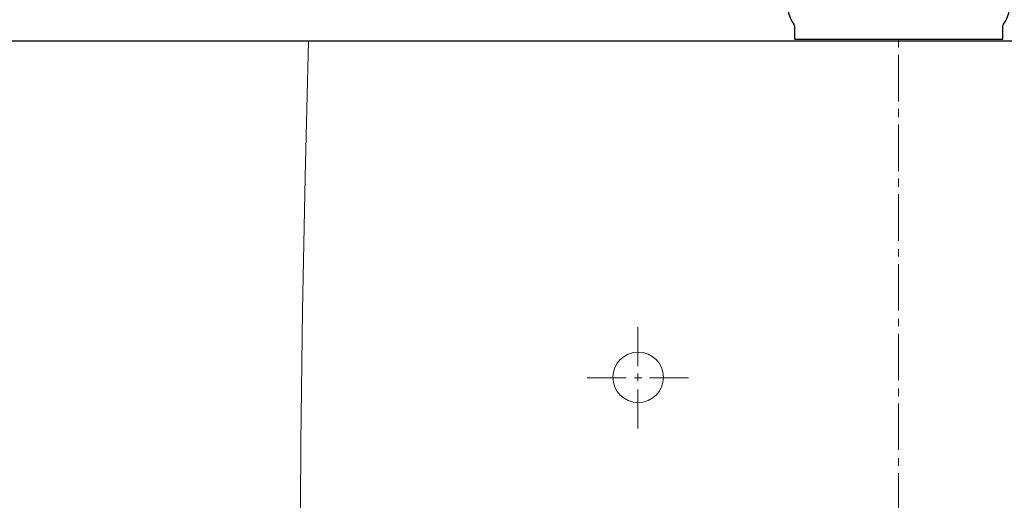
# Model space of a CAD drawing. Header units: millimetres. Extents: x 42924 to 92944, y -369470 to -179866.
# Tile 29 of 256: x 46407 to 46436, y -182112 to -182098. Entities that reach past the tile are written whole.
import ezdxf

# ---------------------------------------------------------------- set-up
doc = ezdxf.new("R2010")
doc.units = ezdxf.units.MM
doc.layers.get('0').update_dxf_attribs({"color": 8})
doc.layers.add('!! 2 ZABUDOWA GK-MDF', color=8, linetype='Continuous')
doc.layers.add('!! 2_wypos-sanitarne', color=8, linetype='Continuous')
doc.layers.add('!!_@ wypos sanit nd', color=8, linetype='Continuous', plot=False)

# ---------------------------------------------------------------- blocks, each defined once
blk = doc.blocks.new('A$Cff2eaf8b')
blk.add_lwpolyline([(-0.04, -0.0685), (-0.03255, -0.0685, 0.236962), (-0.03118, -0.07775, -0.154353), (-0.031, -0.07832), (-0.031, -0.08218), (0.031, -0.08218), (0.031, -0.07832, -0.154353), (0.03118, -0.07775, 0.236962), (0.03255, -0.0685), (0.04, -0.0685)], format="xyb")
blk = doc.blocks.new('A$C6ce7c513')
at = {"lineweight": 0}
for points in [[(0, 0), (0, -0.00246)], [(-0.17548, -0.00049), (-0.17646, -0.04094), (-0.1772, -0.08064), (-0.1777, -0.11986), (-0.17794, -0.15833)], [(-0.17548, -0.00049), (0.17547, -0.00049)], [(0, -0.00469), (0, -0.0185)], [(0, -0.02072), (0, -0.02318)], [(0, -0.0254), (0, -0.03921)], [(0, -0.04143), (0, -0.0439)], [(0, -0.04612), (0, -0.05993)], [(0, -0.0624), (0, -0.06461)], [(0, -0.06683), (0, -0.08064)], [(0, -0.08311), (0, -0.08533)], [(-0.07757, -0.08557), (-0.07757, -0.09717)], [(0, -0.08755), (0, -0.10136)], [(-0.07757, -0.09939), (-0.07757, -0.1016)], [(-0.08102, -0.10062), (-0.09261, -0.10062)], [(-0.07633, -0.10062), (-0.07855, -0.10062)], [(-0.06252, -0.10062), (-0.07411, -0.10062)], [(-0.07757, -0.10408), (-0.07757, -0.11567)], [(0, -0.10383), (0, -0.10605)], [(0, -0.10827), (0, -0.12208)], [(0, -0.12455), (0, -0.12677)], [(0, -0.12898), (0, -0.14304)]]:
    blk.add_lwpolyline(points, dxfattribs=at)
blk.add_circle((-0.07744, -0.1005), 0.00752, dxfattribs=at)

msp = doc.modelspace()

# ---------------------------------------------------------------- linework, layer by layer
at = {"layer": '!! 2 ZABUDOWA GK-MDF'}
msp.add_lwpolyline([(46389.12722, -182098.72377), (46503.12722, -182098.72377)], dxfattribs=at)

# ---------------------------------------------------------------- block references
at = {"layer": '!! 2_wypos-sanitarne', "xscale": 100, "yscale": 100, "zscale": 100}
msp.add_blockref('A$C6ce7c513', (46433.12722, -182098.67478), dxfattribs=at)
at = {"layer": '!!_@ wypos sanit nd', "xscale": 100, "yscale": 100, "zscale": 100}
msp.add_blockref('A$Cff2eaf8b', (46433.12722, -182090.45678), dxfattribs=at)

doc.saveas('drawing.dxf')
